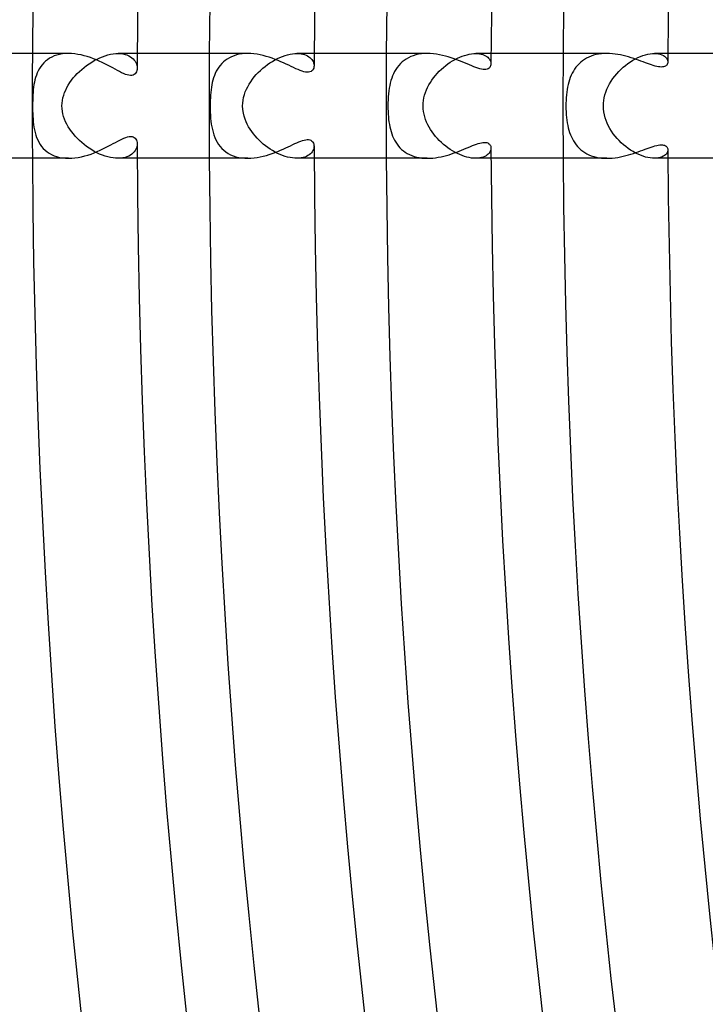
# Model space of a CAD drawing. Header units: millimetres. Extents: x -385 to 385, y -385 to 385.
# Tile 15 of 103: x -324 to -298, y -34 to 3. Entities that reach past the tile are written whole.
import ezdxf

# ---------------------------------------------------------------- set-up
doc = ezdxf.new("R2010")
doc.units = ezdxf.units.MM
doc.layers.add('HIDDEN', color=7, linetype='Continuous')
doc.layers.add('THICK', color=7, linetype='Continuous')

msp = doc.modelspace()

# ---------------------------------------------------------------- linework, layer by layer
at = {"layer": 'HIDDEN'}
for p, q in [((-322.907, 1.906), (-323, 1.865)), ((-322.809, 1.94), (-322.907, 1.906)), ((-322.705, 1.966), (-322.809, 1.94)), ((-322.596, 1.985), (-322.705, 1.966)), ((-322.483, 1.996), (-322.596, 1.985)), ((-322.366, 2), (-322.483, 1.996)), ((-321.071, 1.879), (-320.966, 1.916)), ((-320.966, 1.916), (-320.863, 1.946)), ((-320.863, 1.946), (-320.762, 1.97)), ((-320.762, 1.97), (-320.663, 1.987)), ((-320.663, 1.987), (-320.566, 1.997)), ((-320.566, 1.997), (-320.474, 2)), ((-319.744, 2), (-320.475, 2)), ((-320.474, 2), (-320.38, 1.996)), ((-320.38, 1.996), (-320.292, 1.985)), ((-320.292, 1.985), (-320.21, 1.968)), ((-320.21, 1.968), (-320.134, 1.944)), ((-320.134, 1.944), (-320.066, 1.914)), ((-320.066, 1.914), (-320.004, 1.88)), ((-320.004, 1.88), (-319.949, 1.841)), ((-316.141, 1.88), (-316.228, 1.837)), ((-316.049, 1.916), (-316.141, 1.88)), ((-315.952, 1.946), (-316.049, 1.916)), ((-315.85, 1.97), (-315.952, 1.946)), ((-315.744, 1.987), (-315.85, 1.97)), ((-315.634, 1.997), (-315.744, 1.987)), ((-315.522, 2), (-315.634, 1.997)), ((-314.298, 1.851), (-314.2, 1.891)), ((-314.2, 1.891), (-314.103, 1.924)), ((-314.103, 1.924), (-314.007, 1.952)), ((-314.007, 1.952), (-313.913, 1.973)), ((-313.913, 1.973), (-313.822, 1.988)), ((-313.822, 1.988), (-313.734, 1.997)), ((-313.734, 1.997), (-313.65, 2)), ((-313.65, 2), (-313.57, 1.997)), ((-312.994, 2), (-313.65, 2)), ((-313.57, 1.997), (-313.494, 1.989)), ((-313.494, 1.989), (-313.424, 1.975)), ((-313.424, 1.975), (-313.359, 1.957)), ((-313.359, 1.957), (-313.299, 1.934)), ((-313.299, 1.934), (-313.245, 1.907)), ((-313.245, 1.907), (-313.196, 1.877)), ((-309.307, 1.882), (-309.396, 1.839)), ((-309.212, 1.918), (-309.307, 1.882)), ((-309.112, 1.948), (-309.212, 1.918)), ((-309.007, 1.971), (-309.112, 1.948)), ((-308.899, 1.987), (-309.007, 1.971)), ((-308.788, 1.997), (-308.899, 1.987)), ((-308.675, 2), (-308.788, 1.997)), ((-307.433, 1.862), (-307.341, 1.899)), ((-307.341, 1.899), (-307.25, 1.93)), ((-307.25, 1.93), (-307.16, 1.955)), ((-307.16, 1.955), (-307.073, 1.975)), ((-307.073, 1.975), (-306.988, 1.989)), ((-306.988, 1.989), (-306.906, 1.997)), ((-306.906, 1.997), (-306.828, 2)), ((-306.828, 2), (-306.753, 1.997)), ((-306.243, 2), (-306.828, 2)), ((-306.753, 1.997), (-306.683, 1.989)), ((-306.683, 1.989), (-306.617, 1.977)), ((-306.617, 1.977), (-306.557, 1.959)), ((-306.557, 1.959), (-306.502, 1.938)), ((-306.502, 1.938), (-306.453, 1.914)), ((-306.453, 1.914), (-306.408, 1.886)), ((-306.408, 1.886), (-306.37, 1.855)), ((-302.424, 1.901), (-302.512, 1.865)), ((-302.332, 1.932), (-302.424, 1.901)), ((-302.236, 1.957), (-302.332, 1.932)), ((-302.137, 1.976), (-302.236, 1.957)), ((-302.035, 1.989), (-302.137, 1.976)), ((-301.931, 1.997), (-302.035, 1.989)), ((-301.825, 2), (-301.931, 1.997)), ((-300.638, 1.843), (-300.542, 1.885)), ((-300.542, 1.885), (-300.446, 1.92)), ((-300.446, 1.92), (-300.352, 1.95)), ((-300.352, 1.95), (-300.261, 1.972)), ((-300.261, 1.972), (-300.172, 1.988)), ((-300.172, 1.988), (-300.088, 1.997)), ((-300.088, 1.997), (-300.008, 2)), ((-299.493, 2), (-300.009, 2)), ((-300.008, 2), (-299.927, 1.997)), ((-299.927, 1.997), (-299.852, 1.986)), ((-299.852, 1.986), (-299.784, 1.97)), ((-299.784, 1.97), (-299.723, 1.949)), ((-299.723, 1.949), (-299.669, 1.923)), ((-299.669, 1.923), (-299.623, 1.894)), ((-299.623, 1.894), (-299.583, 1.861)), ((-323.371, 1.574), (-323.427, 1.501)), ((-323.309, 1.643), (-323.371, 1.574)), ((-323.241, 1.707), (-323.309, 1.643)), ((-323.167, 1.765), (-323.241, 1.707)), ((-323.087, 1.818), (-323.167, 1.765)), ((-323, 1.865), (-323.087, 1.818)), ((-321.772, 1.47), (-321.678, 1.543)), ((-321.678, 1.543), (-321.581, 1.611)), ((-321.581, 1.611), (-321.482, 1.675)), ((-321.482, 1.675), (-321.381, 1.734)), ((-321.381, 1.734), (-321.278, 1.788)), ((-321.278, 1.788), (-321.175, 1.836)), ((-321.175, 1.836), (-321.071, 1.879)), ((-319.949, 1.841), (-319.9, 1.798)), ((-319.9, 1.798), (-319.859, 1.752)), ((-319.859, 1.752), (-319.824, 1.704)), ((-319.824, 1.704), (-319.796, 1.653)), ((-319.796, 1.653), (-319.774, 1.602)), ((-319.774, 1.602), (-319.759, 1.549)), ((-319.759, 1.549), (-319.75, 1.497)), ((-316.58, 1.547), (-316.634, 1.475)), ((-316.521, 1.614), (-316.58, 1.547)), ((-316.456, 1.677), (-316.521, 1.614)), ((-316.386, 1.736), (-316.456, 1.677)), ((-316.31, 1.789), (-316.386, 1.736)), ((-316.228, 1.837), (-316.31, 1.789)), ((-314.956, 1.435), (-314.867, 1.508)), ((-314.867, 1.508), (-314.776, 1.577)), ((-314.776, 1.577), (-314.683, 1.641)), ((-314.683, 1.641), (-314.588, 1.701)), ((-314.588, 1.701), (-314.492, 1.756)), ((-314.492, 1.756), (-314.395, 1.806)), ((-314.395, 1.806), (-314.298, 1.851)), ((-313.196, 1.877), (-313.153, 1.844)), ((-313.153, 1.844), (-313.115, 1.809)), ((-313.115, 1.809), (-313.082, 1.771)), ((-313.082, 1.771), (-313.055, 1.732)), ((-313.055, 1.732), (-313.034, 1.692)), ((-313.034, 1.692), (-313.017, 1.651)), ((-313.017, 1.651), (-313.005, 1.611)), ((-313.005, 1.611), (-312.998, 1.571)), ((-312.998, 1.571), (-312.996, 1.532)), ((-309.766, 1.545), (-309.823, 1.472)), ((-309.703, 1.614), (-309.766, 1.545)), ((-309.635, 1.678), (-309.703, 1.614)), ((-309.561, 1.737), (-309.635, 1.678)), ((-309.481, 1.791), (-309.561, 1.737)), ((-309.396, 1.839), (-309.481, 1.791)), ((-308.058, 1.47), (-307.973, 1.539)), ((-307.973, 1.539), (-307.887, 1.604)), ((-307.887, 1.604), (-307.798, 1.665)), ((-307.798, 1.665), (-307.708, 1.722)), ((-307.708, 1.722), (-307.617, 1.773)), ((-307.617, 1.773), (-307.525, 1.82)), ((-307.525, 1.82), (-307.433, 1.862)), ((-306.37, 1.855), (-306.336, 1.823)), ((-306.336, 1.823), (-306.308, 1.788)), ((-306.308, 1.788), (-306.285, 1.752)), ((-306.285, 1.752), (-306.268, 1.716)), ((-306.268, 1.716), (-306.255, 1.679)), ((-306.255, 1.679), (-306.248, 1.643)), ((-306.248, 1.643), (-306.246, 1.607)), ((-302.947, 1.546), (-303.003, 1.478)), ((-302.886, 1.611), (-302.947, 1.546)), ((-302.82, 1.671), (-302.886, 1.611)), ((-302.75, 1.726), (-302.82, 1.671)), ((-302.676, 1.777), (-302.75, 1.726)), ((-302.596, 1.824), (-302.676, 1.777)), ((-302.512, 1.865), (-302.596, 1.824)), ((-301.2, 1.474), (-301.111, 1.548)), ((-301.111, 1.548), (-301.019, 1.618)), ((-301.019, 1.618), (-300.925, 1.682)), ((-300.925, 1.682), (-300.83, 1.742)), ((-300.83, 1.742), (-300.734, 1.795)), ((-300.734, 1.795), (-300.638, 1.843)), ((-299.583, 1.861), (-299.551, 1.825)), ((-299.551, 1.825), (-299.527, 1.788)), ((-299.527, 1.788), (-299.509, 1.75)), ((-299.509, 1.75), (-299.499, 1.712)), ((-299.499, 1.712), (-299.495, 1.674)), ((-323.593, 1.175), (-323.622, 1.087)), ((-323.559, 1.261), (-323.593, 1.175)), ((-323.521, 1.344), (-323.559, 1.261)), ((-323.476, 1.424), (-323.521, 1.344)), ((-323.427, 1.501), (-323.476, 1.424)), ((-322.182, 1.066), (-322.109, 1.152)), ((-322.109, 1.152), (-322.031, 1.235)), ((-322.031, 1.235), (-321.949, 1.316)), ((-321.949, 1.316), (-321.862, 1.395)), ((-321.862, 1.395), (-321.772, 1.47)), ((-319.75, 1.497), (-319.747, 1.446)), ((-316.8, 1.158), (-316.83, 1.073)), ((-316.765, 1.242), (-316.8, 1.158)), ((-316.727, 1.322), (-316.765, 1.242)), ((-316.683, 1.4), (-316.727, 1.322)), ((-316.634, 1.475), (-316.683, 1.4)), ((-315.276, 1.107), (-315.202, 1.194)), ((-315.202, 1.194), (-315.123, 1.278)), ((-315.123, 1.278), (-315.041, 1.358)), ((-315.041, 1.358), (-314.956, 1.435)), ((-310.002, 1.144), (-310.035, 1.056)), ((-309.965, 1.231), (-310.002, 1.144)), ((-309.923, 1.314), (-309.965, 1.231)), ((-309.876, 1.395), (-309.923, 1.314)), ((-309.823, 1.472), (-309.876, 1.395)), ((-308.435, 1.075), (-308.367, 1.16)), ((-308.367, 1.16), (-308.294, 1.242)), ((-308.294, 1.242), (-308.219, 1.321)), ((-308.219, 1.321), (-308.14, 1.397)), ((-308.14, 1.397), (-308.058, 1.47)), ((-303.184, 1.17), (-303.219, 1.086)), ((-303.145, 1.252), (-303.184, 1.17)), ((-303.102, 1.331), (-303.145, 1.252)), ((-303.055, 1.406), (-303.102, 1.331)), ((-303.003, 1.478), (-303.055, 1.406)), ((-301.593, 1.044), (-301.523, 1.138)), ((-301.523, 1.138), (-301.448, 1.228)), ((-301.448, 1.228), (-301.369, 1.314)), ((-301.369, 1.314), (-301.286, 1.396)), ((-301.286, 1.396), (-301.2, 1.474)), ((-323.684, 0.813), (-323.699, 0.716)), ((-323.667, 0.907), (-323.684, 0.813)), ((-323.646, 0.998), (-323.667, 0.907)), ((-323.622, 1.087), (-323.646, 0.998)), ((-322.426, 0.703), (-322.373, 0.797)), ((-322.373, 0.797), (-322.314, 0.889)), ((-322.314, 0.889), (-322.251, 0.978)), ((-322.251, 0.978), (-322.182, 1.066)), ((-316.897, 0.806), (-316.913, 0.712)), ((-316.878, 0.898), (-316.897, 0.806)), ((-316.855, 0.986), (-316.878, 0.898)), ((-316.83, 1.073), (-316.855, 0.986)), ((-315.527, 0.733), (-315.472, 0.83)), ((-315.472, 0.83), (-315.412, 0.925)), ((-315.412, 0.925), (-315.347, 1.018)), ((-315.347, 1.018), (-315.276, 1.107)), ((-310.109, 0.776), (-310.128, 0.675)), ((-310.088, 0.872), (-310.109, 0.776)), ((-310.063, 0.965), (-310.088, 0.872)), ((-310.035, 1.056), (-310.063, 0.965)), ((-308.663, 0.709), (-308.613, 0.804)), ((-308.613, 0.804), (-308.559, 0.897)), ((-308.559, 0.897), (-308.499, 0.987)), ((-308.499, 0.987), (-308.435, 1.075)), ((-303.302, 0.815), (-303.323, 0.719)), ((-303.278, 0.908), (-303.302, 0.815)), ((-303.25, 0.998), (-303.278, 0.908)), ((-303.219, 1.086), (-303.25, 0.998)), ((-301.774, 0.744), (-301.72, 0.847)), ((-301.72, 0.847), (-301.659, 0.947)), ((-301.659, 0.947), (-301.593, 1.044)), ((-323.725, 0.416), (-323.73, 0.313)), ((-323.719, 0.518), (-323.725, 0.416)), ((-323.71, 0.618), (-323.719, 0.518)), ((-323.699, 0.716), (-323.71, 0.618)), ((-322.578, 0.311), (-322.55, 0.411)), ((-322.55, 0.411), (-322.515, 0.51)), ((-322.515, 0.51), (-322.474, 0.607)), ((-322.474, 0.607), (-322.426, 0.703)), ((-316.947, 0.415), (-316.953, 0.312)), ((-316.938, 0.517), (-316.947, 0.415)), ((-316.927, 0.616), (-316.938, 0.517)), ((-316.913, 0.712), (-316.927, 0.616)), ((-315.683, 0.325), (-315.654, 0.43)), ((-315.654, 0.43), (-315.619, 0.533)), ((-315.619, 0.533), (-315.576, 0.634)), ((-315.576, 0.634), (-315.527, 0.733)), ((-310.156, 0.463), (-310.165, 0.35)), ((-310.143, 0.571), (-310.156, 0.463)), ((-310.128, 0.675), (-310.143, 0.571)), ((-308.802, 0.313), (-308.777, 0.415)), ((-308.777, 0.415), (-308.745, 0.515)), ((-308.745, 0.515), (-308.707, 0.613)), ((-308.707, 0.613), (-308.663, 0.709)), ((-303.367, 0.419), (-303.376, 0.315)), ((-303.356, 0.521), (-303.367, 0.419)), ((-303.341, 0.621), (-303.356, 0.521)), ((-303.323, 0.719), (-303.341, 0.621)), ((-301.924, 0.315), (-301.898, 0.422)), ((-301.898, 0.422), (-301.865, 0.53)), ((-301.865, 0.53), (-301.823, 0.638)), ((-301.823, 0.638), (-301.774, 0.744)), ((-323.735, 0.105), (-323.736, 0)), ((-323.733, 0.21), (-323.735, 0.105)), ((-323.73, 0.313), (-323.733, 0.21)), ((-322.615, 0), (-322.611, 0.106)), ((-322.611, -0.104), (-322.615, 0)), ((-322.611, 0.106), (-322.598, 0.209)), ((-322.598, 0.209), (-322.578, 0.311)), ((-316.96, 0.104), (-316.961, 0)), ((-316.958, 0.208), (-316.96, 0.104)), ((-316.953, 0.312), (-316.958, 0.208)), ((-315.721, 0), (-315.717, 0.11)), ((-315.714, -0.142), (-315.721, 0)), ((-315.717, 0.11), (-315.704, 0.219)), ((-315.704, 0.219), (-315.683, 0.325)), ((-310.176, 0.117), (-310.178, 0)), ((-310.178, 0), (-310.177, -0.104)), ((-310.172, 0.234), (-310.176, 0.117)), ((-310.165, 0.35), (-310.172, 0.234)), ((-308.836, 0), (-308.832, 0.106)), ((-308.832, -0.107), (-308.836, 0)), ((-308.832, 0.106), (-308.82, 0.21)), ((-308.82, 0.21), (-308.802, 0.313)), ((-303.387, 0.105), (-303.388, 0)), ((-303.383, 0.21), (-303.387, 0.105)), ((-303.376, 0.315), (-303.383, 0.21)), ((-301.957, 0), (-301.953, 0.104)), ((-301.952, -0.114), (-301.957, 0)), ((-301.953, 0.104), (-301.942, 0.209)), ((-301.942, 0.209), (-301.924, 0.315)), ((-323.736, 0), (-323.735, -0.096)), ((-323.735, -0.096), (-323.734, -0.194)), ((-323.734, -0.194), (-323.731, -0.293)), ((-323.731, -0.293), (-323.727, -0.394)), ((-322.598, -0.207), (-322.611, -0.104)), ((-322.578, -0.308), (-322.598, -0.207)), ((-322.551, -0.407), (-322.578, -0.308)), ((-316.961, 0), (-316.96, -0.12)), ((-316.96, -0.12), (-316.956, -0.24)), ((-316.956, -0.24), (-316.95, -0.358)), ((-316.95, -0.358), (-316.942, -0.474)), ((-315.694, -0.274), (-315.714, -0.142)), ((-315.665, -0.395), (-315.694, -0.274)), ((-310.177, -0.104), (-310.173, -0.208)), ((-310.173, -0.208), (-310.168, -0.311)), ((-310.168, -0.311), (-310.16, -0.414)), ((-308.82, -0.212), (-308.832, -0.107)), ((-308.801, -0.316), (-308.82, -0.212)), ((-308.775, -0.419), (-308.801, -0.316)), ((-303.388, 0), (-303.386, -0.113)), ((-303.386, -0.113), (-303.382, -0.226)), ((-303.382, -0.226), (-303.375, -0.337)), ((-303.375, -0.337), (-303.365, -0.445)), ((-301.94, -0.227), (-301.952, -0.114)), ((-301.919, -0.339), (-301.94, -0.227)), ((-301.891, -0.449), (-301.919, -0.339)), ((-323.727, -0.394), (-323.72, -0.497)), ((-323.72, -0.497), (-323.712, -0.602)), ((-323.712, -0.602), (-323.7, -0.707)), ((-323.7, -0.707), (-323.685, -0.811)), ((-322.517, -0.505), (-322.551, -0.407)), ((-322.476, -0.602), (-322.517, -0.505)), ((-322.429, -0.698), (-322.476, -0.602)), ((-322.375, -0.793), (-322.429, -0.698)), ((-316.942, -0.474), (-316.93, -0.586)), ((-316.93, -0.586), (-316.916, -0.695)), ((-316.916, -0.695), (-316.898, -0.8)), ((-315.629, -0.505), (-315.665, -0.395)), ((-315.589, -0.605), (-315.629, -0.505)), ((-315.544, -0.701), (-315.589, -0.605)), ((-315.493, -0.795), (-315.544, -0.701)), ((-310.16, -0.414), (-310.15, -0.514)), ((-310.15, -0.514), (-310.137, -0.613)), ((-310.137, -0.613), (-310.122, -0.708)), ((-310.122, -0.708), (-310.104, -0.802)), ((-308.743, -0.52), (-308.775, -0.419)), ((-308.704, -0.619), (-308.743, -0.52)), ((-308.659, -0.716), (-308.704, -0.619)), ((-308.609, -0.811), (-308.659, -0.716)), ((-303.365, -0.445), (-303.352, -0.549)), ((-303.352, -0.549), (-303.336, -0.649)), ((-303.336, -0.649), (-303.318, -0.745)), ((-303.318, -0.745), (-303.297, -0.837)), ((-301.855, -0.558), (-301.891, -0.449)), ((-301.812, -0.664), (-301.855, -0.558)), ((-301.763, -0.767), (-301.812, -0.664)), ((-323.685, -0.811), (-323.666, -0.913)), ((-323.666, -0.913), (-323.642, -1.014)), ((-323.642, -1.014), (-323.614, -1.112)), ((-323.614, -1.112), (-323.581, -1.207)), ((-322.316, -0.886), (-322.375, -0.793)), ((-322.251, -0.978), (-322.316, -0.886)), ((-322.181, -1.067), (-322.251, -0.978)), ((-322.106, -1.154), (-322.181, -1.067)), ((-316.898, -0.8), (-316.876, -0.904)), ((-316.876, -0.904), (-316.85, -1.005)), ((-316.85, -1.005), (-316.819, -1.104)), ((-316.819, -1.104), (-316.783, -1.2)), ((-315.437, -0.887), (-315.493, -0.795)), ((-315.377, -0.977), (-315.437, -0.887)), ((-315.312, -1.063), (-315.377, -0.977)), ((-315.243, -1.147), (-315.312, -1.063)), ((-310.104, -0.802), (-310.083, -0.893)), ((-310.083, -0.893), (-310.059, -0.981)), ((-310.059, -0.981), (-310.031, -1.067)), ((-310.031, -1.067), (-309.999, -1.151)), ((-308.554, -0.903), (-308.609, -0.811)), ((-308.495, -0.993), (-308.554, -0.903)), ((-308.431, -1.079), (-308.495, -0.993)), ((-308.364, -1.163), (-308.431, -1.079)), ((-303.297, -0.837), (-303.273, -0.926)), ((-303.273, -0.926), (-303.245, -1.014)), ((-303.245, -1.014), (-303.214, -1.099)), ((-303.214, -1.099), (-303.179, -1.182)), ((-301.708, -0.868), (-301.763, -0.767)), ((-301.647, -0.966), (-301.708, -0.868)), ((-301.582, -1.06), (-301.647, -0.966)), ((-301.512, -1.152), (-301.582, -1.06)), ((-323.581, -1.207), (-323.542, -1.298)), ((-323.542, -1.298), (-323.498, -1.386)), ((-323.498, -1.386), (-323.448, -1.469)), ((-323.448, -1.469), (-323.392, -1.548)), ((-322.027, -1.239), (-322.106, -1.154)), ((-321.944, -1.321), (-322.027, -1.239)), ((-321.858, -1.399), (-321.944, -1.321)), ((-321.768, -1.474), (-321.858, -1.399)), ((-321.675, -1.545), (-321.768, -1.474)), ((-319.749, -1.496), (-319.758, -1.547)), ((-319.747, -1.446), (-319.749, -1.496)), ((-316.783, -1.2), (-316.741, -1.293)), ((-316.741, -1.293), (-316.694, -1.382)), ((-316.694, -1.382), (-316.64, -1.467)), ((-316.64, -1.467), (-316.58, -1.547)), ((-315.171, -1.228), (-315.243, -1.147)), ((-315.094, -1.307), (-315.171, -1.228)), ((-315.015, -1.382), (-315.094, -1.307)), ((-314.932, -1.455), (-315.015, -1.382)), ((-314.847, -1.524), (-314.932, -1.455)), ((-309.999, -1.151), (-309.964, -1.233)), ((-309.964, -1.233), (-309.924, -1.312)), ((-309.924, -1.312), (-309.88, -1.388)), ((-309.88, -1.388), (-309.831, -1.461)), ((-309.831, -1.461), (-309.777, -1.531)), ((-308.292, -1.245), (-308.364, -1.163)), ((-308.217, -1.323), (-308.292, -1.245)), ((-308.139, -1.398), (-308.217, -1.323)), ((-308.058, -1.47), (-308.139, -1.398)), ((-307.974, -1.538), (-308.058, -1.47)), ((-303.179, -1.182), (-303.14, -1.262)), ((-303.14, -1.262), (-303.097, -1.339)), ((-303.097, -1.339), (-303.049, -1.414)), ((-303.049, -1.414), (-302.997, -1.485)), ((-302.997, -1.485), (-302.941, -1.553)), ((-301.437, -1.24), (-301.512, -1.152)), ((-301.359, -1.324), (-301.437, -1.24)), ((-301.276, -1.405), (-301.359, -1.324)), ((-301.191, -1.482), (-301.276, -1.405)), ((-301.103, -1.555), (-301.191, -1.482)), ((-323.392, -1.548), (-323.329, -1.622)), ((-323.329, -1.622), (-323.26, -1.69)), ((-323.26, -1.69), (-323.184, -1.753)), ((-323.184, -1.753), (-323.102, -1.809)), ((-323.102, -1.809), (-323.014, -1.859)), ((-323.014, -1.859), (-322.919, -1.901)), ((-321.579, -1.613), (-321.675, -1.545)), ((-321.481, -1.676), (-321.579, -1.613)), ((-321.381, -1.734), (-321.481, -1.676)), ((-321.279, -1.787), (-321.381, -1.734)), ((-321.177, -1.836), (-321.279, -1.787)), ((-321.073, -1.878), (-321.177, -1.836)), ((-320.969, -1.915), (-321.073, -1.878)), ((-320.002, -1.879), (-320.065, -1.914)), ((-319.947, -1.84), (-320.002, -1.879)), ((-319.898, -1.796), (-319.947, -1.84)), ((-319.857, -1.75), (-319.898, -1.796)), ((-319.822, -1.701), (-319.857, -1.75)), ((-319.794, -1.65), (-319.822, -1.701)), ((-319.773, -1.599), (-319.794, -1.65)), ((-319.758, -1.547), (-319.773, -1.599)), ((-316.58, -1.547), (-316.513, -1.622)), ((-316.513, -1.622), (-316.441, -1.691)), ((-316.441, -1.691), (-316.361, -1.754)), ((-316.361, -1.754), (-316.275, -1.811)), ((-316.275, -1.811), (-316.183, -1.861)), ((-316.183, -1.861), (-316.085, -1.903)), ((-314.759, -1.589), (-314.847, -1.524)), ((-314.669, -1.651), (-314.759, -1.589)), ((-314.577, -1.708), (-314.669, -1.651)), ((-314.484, -1.761), (-314.577, -1.708)), ((-314.389, -1.81), (-314.484, -1.761)), ((-314.294, -1.853), (-314.389, -1.81)), ((-314.198, -1.892), (-314.294, -1.853)), ((-313.179, -1.865), (-313.229, -1.898)), ((-313.135, -1.828), (-313.179, -1.865)), ((-313.097, -1.789), (-313.135, -1.828)), ((-313.066, -1.748), (-313.097, -1.789)), ((-313.04, -1.705), (-313.066, -1.748)), ((-313.021, -1.662), (-313.04, -1.705)), ((-313.007, -1.618), (-313.021, -1.662)), ((-312.999, -1.574), (-313.007, -1.618)), ((-312.996, -1.532), (-312.999, -1.574)), ((-309.777, -1.531), (-309.719, -1.597)), ((-309.719, -1.597), (-309.656, -1.659)), ((-309.656, -1.659), (-309.588, -1.716)), ((-309.588, -1.716), (-309.515, -1.769)), ((-309.515, -1.769), (-309.438, -1.817)), ((-309.438, -1.817), (-309.356, -1.86)), ((-309.356, -1.86), (-309.268, -1.897)), ((-307.888, -1.603), (-307.974, -1.538)), ((-307.8, -1.663), (-307.888, -1.603)), ((-307.711, -1.72), (-307.8, -1.663)), ((-307.62, -1.771), (-307.711, -1.72)), ((-307.529, -1.818), (-307.62, -1.771)), ((-307.437, -1.86), (-307.529, -1.818)), ((-307.344, -1.897), (-307.437, -1.86)), ((-306.389, -1.871), (-306.434, -1.902)), ((-306.35, -1.837), (-306.389, -1.871)), ((-306.318, -1.801), (-306.35, -1.837)), ((-306.291, -1.763), (-306.318, -1.801)), ((-306.271, -1.724), (-306.291, -1.763)), ((-306.257, -1.685), (-306.271, -1.724)), ((-306.248, -1.645), (-306.257, -1.685)), ((-306.246, -1.607), (-306.248, -1.645)), ((-302.941, -1.553), (-302.88, -1.616)), ((-302.88, -1.616), (-302.814, -1.676)), ((-302.814, -1.676), (-302.744, -1.731)), ((-302.744, -1.731), (-302.669, -1.781)), ((-302.669, -1.781), (-302.59, -1.827)), ((-302.59, -1.827), (-302.506, -1.868)), ((-302.506, -1.868), (-302.418, -1.903)), ((-301.012, -1.623), (-301.103, -1.555)), ((-300.92, -1.686), (-301.012, -1.623)), ((-300.825, -1.745), (-300.92, -1.686)), ((-300.73, -1.798), (-300.825, -1.745)), ((-300.634, -1.845), (-300.73, -1.798)), ((-300.538, -1.886), (-300.634, -1.845)), ((-299.584, -1.861), (-299.624, -1.894)), ((-299.552, -1.826), (-299.584, -1.861)), ((-299.527, -1.789), (-299.552, -1.826)), ((-299.509, -1.751), (-299.527, -1.789)), ((-299.499, -1.712), (-299.509, -1.751)), ((-299.495, -1.674), (-299.499, -1.712)), ((-322.919, -1.901), (-322.818, -1.937)), ((-322.818, -1.937), (-322.711, -1.965)), ((-322.711, -1.965), (-322.6, -1.984)), ((-322.6, -1.984), (-322.485, -1.996)), ((-322.485, -1.996), (-322.366, -2)), ((-320.866, -1.945), (-320.969, -1.915)), ((-320.765, -1.969), (-320.866, -1.945)), ((-320.665, -1.986), (-320.765, -1.969)), ((-320.568, -1.997), (-320.665, -1.986)), ((-320.475, -2), (-320.568, -1.997)), ((-320.381, -1.996), (-320.475, -2)), ((-319.744, -2), (-320.475, -2)), ((-320.292, -1.985), (-320.381, -1.996)), ((-320.21, -1.968), (-320.292, -1.985)), ((-320.134, -1.944), (-320.21, -1.968)), ((-320.065, -1.914), (-320.134, -1.944)), ((-316.085, -1.903), (-315.981, -1.938)), ((-315.981, -1.938), (-315.872, -1.966)), ((-315.872, -1.966), (-315.758, -1.985)), ((-315.758, -1.985), (-315.641, -1.996)), ((-315.641, -1.996), (-315.521, -2)), ((-314.102, -1.925), (-314.198, -1.892)), ((-314.007, -1.952), (-314.102, -1.925)), ((-313.914, -1.973), (-314.007, -1.952)), ((-313.823, -1.988), (-313.914, -1.973)), ((-313.735, -1.997), (-313.823, -1.988)), ((-313.65, -2), (-313.735, -1.997)), ((-313.567, -1.997), (-313.65, -2)), ((-312.994, -2), (-313.65, -2)), ((-313.488, -1.988), (-313.567, -1.997)), ((-313.414, -1.973), (-313.488, -1.988)), ((-313.347, -1.953), (-313.414, -1.973)), ((-313.285, -1.928), (-313.347, -1.953)), ((-313.229, -1.898), (-313.285, -1.928)), ((-309.268, -1.897), (-309.177, -1.929)), ((-309.177, -1.929), (-309.083, -1.955)), ((-309.083, -1.955), (-308.985, -1.975)), ((-308.985, -1.975), (-308.883, -1.989)), ((-308.883, -1.989), (-308.779, -1.997)), ((-308.779, -1.997), (-308.674, -2)), ((-307.253, -1.929), (-307.344, -1.897)), ((-307.163, -1.955), (-307.253, -1.929)), ((-307.075, -1.975), (-307.163, -1.955)), ((-306.989, -1.989), (-307.075, -1.975)), ((-306.907, -1.997), (-306.989, -1.989)), ((-306.828, -2), (-306.907, -1.997)), ((-306.748, -1.997), (-306.828, -2)), ((-306.243, -2), (-306.828, -2)), ((-306.674, -1.988), (-306.748, -1.997)), ((-306.605, -1.974), (-306.674, -1.988)), ((-306.542, -1.954), (-306.605, -1.974)), ((-306.485, -1.93), (-306.542, -1.954)), ((-306.434, -1.902), (-306.485, -1.93)), ((-302.418, -1.903), (-302.327, -1.933)), ((-302.327, -1.933), (-302.232, -1.958)), ((-302.232, -1.958), (-302.133, -1.976)), ((-302.133, -1.976), (-302.032, -1.99)), ((-302.032, -1.99), (-301.93, -1.997)), ((-301.93, -1.997), (-301.825, -2)), ((-300.444, -1.921), (-300.538, -1.886)), ((-300.351, -1.95), (-300.444, -1.921)), ((-300.26, -1.972), (-300.351, -1.95)), ((-300.172, -1.988), (-300.26, -1.972)), ((-300.088, -1.997), (-300.172, -1.988)), ((-300.008, -2), (-300.088, -1.997)), ((-299.493, -2), (-300.009, -2)), ((-299.927, -1.997), (-300.008, -2)), ((-299.853, -1.987), (-299.927, -1.997)), ((-299.785, -1.971), (-299.853, -1.987)), ((-299.724, -1.95), (-299.785, -1.971)), ((-299.67, -1.924), (-299.724, -1.95)), ((-299.624, -1.894), (-299.67, -1.924))]:
    msp.add_line(p, q, dxfattribs=at)
for radius, start, end in [(323.75, 179.64605, 180.00002), (317, 179.63848, 180.00002), (310.25, 179.63063, 180.00002), (303.5, 179.62244, 180.00002), (323.75, 180.00002, 180.35395), (317, 180.00002, 180.36152), (310.25, 180.00002, 180.36937), (303.5, 180.00002, 180.37756)]:
    msp.add_arc((0, 0), radius, start, end, dxfattribs=at)
at = {"layer": 'THICK'}
for p, q in [((-322.366, 2), (-326.494, 2)), ((-322.249, 1.996), (-322.366, 2)), ((-322.129, 1.986), (-322.249, 1.996)), ((-322.009, 1.969), (-322.129, 1.986)), ((-321.889, 1.945), (-322.009, 1.969)), ((-321.769, 1.917), (-321.889, 1.945)), ((-321.65, 1.883), (-321.769, 1.917)), ((-321.532, 1.844), (-321.65, 1.883)), ((-315.522, 2), (-319.744, 2)), ((-315.406, 1.997), (-315.522, 2)), ((-315.288, 1.987), (-315.406, 1.997)), ((-315.171, 1.971), (-315.288, 1.987)), ((-315.053, 1.95), (-315.171, 1.971)), ((-314.936, 1.923), (-315.053, 1.95)), ((-314.819, 1.892), (-314.936, 1.923)), ((-314.704, 1.857), (-314.819, 1.892)), ((-308.675, 2), (-312.994, 2)), ((-308.56, 1.997), (-308.675, 2)), ((-308.445, 1.988), (-308.56, 1.997)), ((-308.329, 1.973), (-308.445, 1.988)), ((-308.214, 1.954), (-308.329, 1.973)), ((-308.099, 1.93), (-308.214, 1.954)), ((-307.985, 1.902), (-308.099, 1.93)), ((-307.873, 1.87), (-307.985, 1.902)), ((-301.826, 2), (-306.243, 2)), ((-301.72, 1.997), (-301.825, 2)), ((-301.614, 1.99), (-301.72, 1.997)), ((-301.509, 1.979), (-301.614, 1.99)), ((-301.404, 1.963), (-301.509, 1.979)), ((-301.299, 1.944), (-301.404, 1.963)), ((-301.196, 1.921), (-301.299, 1.944)), ((-301.094, 1.896), (-301.196, 1.921)), ((-300.994, 1.869), (-301.094, 1.896)), ((-294.974, 2), (-299.493, 2)), ((-321.416, 1.802), (-321.532, 1.844)), ((-321.302, 1.756), (-321.416, 1.802)), ((-321.19, 1.708), (-321.302, 1.756)), ((-321.081, 1.657), (-321.19, 1.708)), ((-320.975, 1.605), (-321.081, 1.657)), ((-320.872, 1.552), (-320.975, 1.605)), ((-320.773, 1.5), (-320.872, 1.552)), ((-314.59, 1.819), (-314.704, 1.857)), ((-314.479, 1.778), (-314.59, 1.819)), ((-314.369, 1.734), (-314.479, 1.778)), ((-314.263, 1.689), (-314.369, 1.734)), ((-314.159, 1.643), (-314.263, 1.689)), ((-314.058, 1.596), (-314.159, 1.643)), ((-313.96, 1.55), (-314.058, 1.596)), ((-313.866, 1.504), (-313.96, 1.55)), ((-313.775, 1.461), (-313.866, 1.504)), ((-312.996, 1.532), (-313, 1.488)), ((-307.763, 1.836), (-307.873, 1.87)), ((-307.655, 1.799), (-307.763, 1.836)), ((-307.55, 1.76), (-307.655, 1.799)), ((-307.447, 1.72), (-307.55, 1.76)), ((-307.347, 1.68), (-307.447, 1.72)), ((-307.25, 1.64), (-307.347, 1.68)), ((-307.157, 1.601), (-307.25, 1.64)), ((-307.067, 1.563), (-307.157, 1.601)), ((-306.982, 1.528), (-307.067, 1.563)), ((-306.9, 1.495), (-306.982, 1.528)), ((-306.258, 1.533), (-306.273, 1.5)), ((-306.249, 1.569), (-306.258, 1.533)), ((-306.246, 1.607), (-306.249, 1.569)), ((-300.895, 1.839), (-300.994, 1.869)), ((-300.798, 1.808), (-300.895, 1.839)), ((-300.704, 1.776), (-300.798, 1.808)), ((-300.613, 1.744), (-300.704, 1.776)), ((-300.524, 1.712), (-300.613, 1.744)), ((-300.438, 1.68), (-300.524, 1.712)), ((-300.355, 1.649), (-300.438, 1.68)), ((-300.275, 1.62), (-300.355, 1.649)), ((-300.198, 1.592), (-300.275, 1.62)), ((-300.123, 1.566), (-300.198, 1.592)), ((-300.052, 1.543), (-300.123, 1.566)), ((-299.984, 1.523), (-300.052, 1.543)), ((-299.919, 1.507), (-299.984, 1.523)), ((-299.858, 1.495), (-299.919, 1.507)), ((-299.62, 1.504), (-299.658, 1.493)), ((-299.587, 1.519), (-299.62, 1.504)), ((-299.559, 1.538), (-299.587, 1.519)), ((-299.536, 1.56), (-299.559, 1.538)), ((-299.519, 1.585), (-299.536, 1.56)), ((-299.506, 1.613), (-299.519, 1.585)), ((-299.498, 1.643), (-299.506, 1.613)), ((-299.495, 1.674), (-299.498, 1.643)), ((-320.677, 1.448), (-320.773, 1.5)), ((-320.586, 1.399), (-320.677, 1.448)), ((-320.499, 1.352), (-320.586, 1.399)), ((-320.417, 1.308), (-320.499, 1.352)), ((-320.339, 1.269), (-320.417, 1.308)), ((-320.264, 1.234), (-320.339, 1.269)), ((-320.192, 1.205), (-320.264, 1.234)), ((-320.124, 1.183), (-320.192, 1.205)), ((-320.06, 1.168), (-320.124, 1.183)), ((-320.002, 1.162), (-320.06, 1.168)), ((-319.948, 1.166), (-320.002, 1.162)), ((-319.901, 1.178), (-319.948, 1.166)), ((-319.861, 1.199), (-319.901, 1.178)), ((-319.826, 1.227), (-319.861, 1.199)), ((-319.798, 1.261), (-319.826, 1.227)), ((-319.776, 1.301), (-319.798, 1.261)), ((-319.76, 1.346), (-319.776, 1.301)), ((-319.75, 1.394), (-319.76, 1.346)), ((-319.747, 1.446), (-319.75, 1.394)), ((-313.688, 1.421), (-313.775, 1.461)), ((-313.605, 1.384), (-313.688, 1.421)), ((-313.527, 1.352), (-313.605, 1.384)), ((-313.453, 1.326), (-313.527, 1.352)), ((-313.383, 1.305), (-313.453, 1.326)), ((-313.318, 1.292), (-313.383, 1.305)), ((-313.257, 1.286), (-313.318, 1.292)), ((-313.203, 1.288), (-313.257, 1.286)), ((-313.154, 1.298), (-313.203, 1.288)), ((-313.112, 1.316), (-313.154, 1.298)), ((-313.076, 1.341), (-313.112, 1.316)), ((-313.047, 1.371), (-313.076, 1.341)), ((-313.025, 1.406), (-313.047, 1.371)), ((-313.009, 1.446), (-313.025, 1.406)), ((-313, 1.488), (-313.009, 1.446)), ((-306.821, 1.466), (-306.9, 1.495)), ((-306.747, 1.44), (-306.821, 1.466)), ((-306.676, 1.42), (-306.747, 1.44)), ((-306.609, 1.404), (-306.676, 1.42)), ((-306.547, 1.395), (-306.609, 1.404)), ((-306.491, 1.392), (-306.547, 1.395)), ((-306.439, 1.396), (-306.491, 1.392)), ((-306.394, 1.406), (-306.439, 1.396)), ((-306.354, 1.422), (-306.394, 1.406)), ((-306.321, 1.443), (-306.354, 1.422)), ((-306.294, 1.47), (-306.321, 1.443)), ((-306.273, 1.5), (-306.294, 1.47)), ((-299.801, 1.487), (-299.858, 1.495)), ((-299.749, 1.484), (-299.801, 1.487)), ((-299.701, 1.486), (-299.749, 1.484)), ((-299.658, 1.493), (-299.701, 1.486)), ((-320.85, -1.541), (-320.754, -1.49)), ((-320.754, -1.49), (-320.662, -1.44)), ((-320.662, -1.44), (-320.574, -1.392)), ((-320.574, -1.392), (-320.489, -1.346)), ((-320.489, -1.346), (-320.406, -1.302)), ((-320.406, -1.302), (-320.327, -1.263)), ((-320.327, -1.263), (-320.251, -1.228)), ((-320.251, -1.228), (-320.179, -1.2)), ((-320.179, -1.2), (-320.111, -1.179)), ((-320.111, -1.179), (-320.048, -1.166)), ((-320.048, -1.166), (-319.991, -1.162)), ((-319.991, -1.162), (-319.939, -1.167)), ((-319.939, -1.167), (-319.894, -1.181)), ((-319.894, -1.181), (-319.855, -1.203)), ((-319.855, -1.203), (-319.822, -1.232)), ((-319.822, -1.232), (-319.795, -1.267)), ((-319.795, -1.267), (-319.774, -1.306)), ((-319.774, -1.306), (-319.759, -1.35)), ((-319.759, -1.35), (-319.75, -1.397)), ((-319.75, -1.397), (-319.747, -1.446)), ((-313.894, -1.518), (-313.809, -1.477)), ((-313.809, -1.477), (-313.728, -1.439)), ((-313.728, -1.439), (-313.65, -1.404)), ((-313.65, -1.404), (-313.575, -1.372)), ((-313.575, -1.372), (-313.503, -1.344)), ((-313.503, -1.344), (-313.435, -1.32)), ((-313.435, -1.32), (-313.37, -1.302)), ((-313.37, -1.302), (-313.311, -1.291)), ((-313.311, -1.291), (-313.256, -1.286)), ((-313.256, -1.286), (-313.205, -1.288)), ((-313.205, -1.288), (-313.161, -1.296)), ((-313.161, -1.296), (-313.121, -1.311)), ((-313.121, -1.311), (-313.088, -1.331)), ((-313.088, -1.331), (-313.06, -1.357)), ((-313.06, -1.357), (-313.037, -1.386)), ((-313.037, -1.386), (-313.019, -1.419)), ((-313.019, -1.419), (-313.006, -1.455)), ((-313.006, -1.455), (-312.999, -1.492)), ((-312.999, -1.492), (-312.996, -1.532)), ((-306.952, -1.516), (-306.877, -1.486)), ((-306.877, -1.486), (-306.804, -1.459)), ((-306.804, -1.459), (-306.735, -1.437)), ((-306.735, -1.437), (-306.669, -1.418)), ((-306.669, -1.418), (-306.608, -1.404)), ((-306.608, -1.404), (-306.551, -1.395)), ((-306.551, -1.395), (-306.498, -1.392)), ((-306.498, -1.392), (-306.45, -1.394)), ((-306.45, -1.394), (-306.406, -1.402)), ((-306.406, -1.402), (-306.369, -1.415)), ((-306.369, -1.415), (-306.336, -1.433)), ((-306.336, -1.433), (-306.308, -1.454)), ((-306.308, -1.454), (-306.286, -1.48)), ((-306.286, -1.48), (-306.268, -1.509)), ((-299.923, -1.508), (-299.861, -1.496)), ((-299.861, -1.496), (-299.804, -1.488)), ((-299.804, -1.488), (-299.751, -1.484)), ((-299.751, -1.484), (-299.702, -1.486)), ((-299.702, -1.486), (-299.659, -1.493)), ((-299.659, -1.493), (-299.62, -1.504)), ((-321.748, -1.911), (-321.627, -1.876)), ((-321.627, -1.876), (-321.507, -1.836)), ((-321.507, -1.836), (-321.389, -1.792)), ((-321.389, -1.792), (-321.274, -1.744)), ((-321.274, -1.744), (-321.162, -1.695)), ((-321.162, -1.695), (-321.054, -1.644)), ((-321.054, -1.644), (-320.95, -1.592)), ((-320.95, -1.592), (-320.85, -1.541)), ((-314.817, -1.892), (-314.703, -1.857)), ((-314.703, -1.857), (-314.591, -1.819)), ((-314.591, -1.819), (-314.482, -1.779)), ((-314.482, -1.779), (-314.375, -1.737)), ((-314.375, -1.737), (-314.272, -1.693)), ((-314.272, -1.693), (-314.172, -1.648)), ((-314.172, -1.648), (-314.075, -1.604)), ((-314.075, -1.604), (-313.983, -1.56)), ((-313.983, -1.56), (-313.894, -1.518)), ((-307.946, -1.891), (-307.845, -1.861)), ((-307.845, -1.861), (-307.746, -1.83)), ((-307.746, -1.83), (-307.648, -1.796)), ((-307.648, -1.796), (-307.553, -1.761)), ((-307.553, -1.761), (-307.46, -1.726)), ((-307.46, -1.726), (-307.369, -1.689)), ((-307.369, -1.689), (-307.281, -1.653)), ((-307.281, -1.653), (-307.195, -1.617)), ((-307.195, -1.617), (-307.112, -1.582)), ((-307.112, -1.582), (-307.031, -1.548)), ((-307.031, -1.548), (-306.952, -1.516)), ((-306.268, -1.509), (-306.256, -1.54)), ((-306.256, -1.54), (-306.248, -1.573)), ((-306.248, -1.573), (-306.246, -1.607)), ((-301.104, -1.899), (-301.004, -1.872)), ((-301.004, -1.872), (-300.907, -1.843)), ((-300.907, -1.843), (-300.811, -1.813)), ((-300.811, -1.813), (-300.718, -1.781)), ((-300.718, -1.781), (-300.626, -1.749)), ((-300.626, -1.749), (-300.538, -1.717)), ((-300.538, -1.717), (-300.451, -1.685)), ((-300.451, -1.685), (-300.367, -1.654)), ((-300.367, -1.654), (-300.285, -1.623)), ((-300.285, -1.623), (-300.206, -1.595)), ((-300.206, -1.595), (-300.13, -1.569)), ((-300.13, -1.569), (-300.058, -1.545)), ((-300.058, -1.545), (-299.988, -1.524)), ((-299.988, -1.524), (-299.923, -1.508)), ((-299.62, -1.504), (-299.587, -1.519)), ((-299.587, -1.519), (-299.559, -1.538)), ((-299.559, -1.538), (-299.536, -1.561)), ((-299.536, -1.561), (-299.518, -1.586)), ((-299.518, -1.586), (-299.506, -1.614)), ((-299.506, -1.614), (-299.498, -1.643)), ((-299.498, -1.643), (-299.495, -1.674)), ((-322.366, -2), (-326.494, -2)), ((-322.366, -2), (-322.244, -1.996)), ((-322.244, -1.996), (-322.12, -1.985)), ((-322.12, -1.985), (-321.996, -1.966)), ((-321.996, -1.966), (-321.871, -1.942)), ((-321.871, -1.942), (-321.748, -1.911)), ((-315.522, -2), (-319.744, -2)), ((-315.521, -2), (-315.404, -1.997)), ((-315.404, -1.997), (-315.286, -1.987)), ((-315.286, -1.987), (-315.167, -1.971)), ((-315.167, -1.971), (-315.049, -1.949)), ((-315.049, -1.949), (-314.932, -1.923)), ((-314.932, -1.923), (-314.817, -1.892)), ((-308.675, -2), (-312.994, -2)), ((-308.674, -2), (-308.57, -1.997)), ((-308.57, -1.997), (-308.465, -1.99)), ((-308.465, -1.99), (-308.359, -1.978)), ((-308.359, -1.978), (-308.255, -1.961)), ((-308.255, -1.961), (-308.151, -1.941)), ((-308.151, -1.941), (-308.048, -1.918)), ((-308.048, -1.918), (-307.946, -1.891)), ((-301.826, -2), (-306.243, -2)), ((-301.825, -2), (-301.721, -1.998)), ((-301.721, -1.998), (-301.617, -1.99)), ((-301.617, -1.99), (-301.513, -1.979)), ((-301.513, -1.979), (-301.409, -1.964)), ((-301.409, -1.964), (-301.306, -1.945)), ((-301.306, -1.945), (-301.204, -1.923)), ((-301.204, -1.923), (-301.104, -1.899)), ((-294.974, -2), (-299.493, -2))]:
    msp.add_line(p, q, dxfattribs=at)
for radius, start, end in [(345, 135.33217, 179.66788), (341, 135.30834, 179.69165), (337.25, 135.33979, 179.6602), (333.25, 135.21225, 179.78774), (330.5, 135.34673, 179.65327), (326.5, 135.23649, 179.7635), (323.75, 135.35395, 179.64605), (319.75, 135.25906, 179.74093), (317, 135.36151, 179.63848), (313, 135.28038, 179.71961), (310.25, 135.36936, 179.63063), (306.25, 135.30066, 179.69933), (303.5, 135.37755, 179.62244), (299.5, 135.3202, 179.67979), (333.25, 180.21226, 224.78775), (326.5, 180.2365, 224.76351), (319.75, 180.25907, 224.74094), (341, 180.30835, 224.69166), (313, 180.28039, 224.71962), (306.25, 180.30067, 224.69934), (299.5, 180.32021, 224.6798), (345, 180.33212, 224.66783), (337.25, 180.3398, 224.66021), (330.5, 180.34673, 224.65327), (323.75, 180.35395, 224.64605), (317, 180.36152, 224.63849), (310.25, 180.36937, 224.63064), (303.5, 180.37756, 224.62245)]:
    msp.add_arc((0, 0), radius, start, end, dxfattribs=at)

doc.saveas('drawing.dxf')
